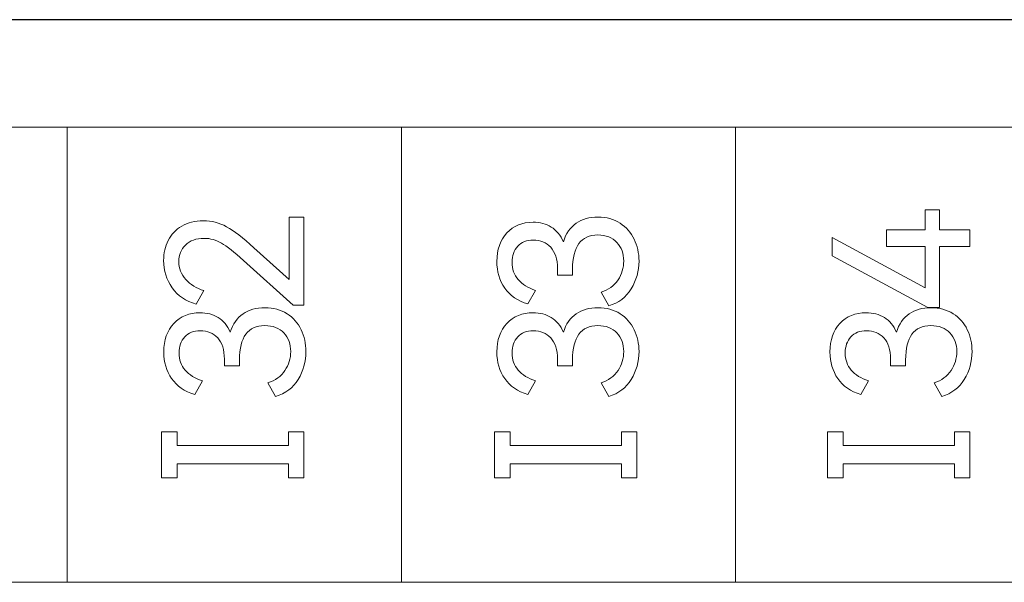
# Model space of a CAD drawing. Header units: millimetres. Extents: x 0 to 427, y 0 to 299.
# Tile 25 of 37: x 133 to 145, y 158 to 165. Entities that reach past the tile are written whole.
import ezdxf

# ---------------------------------------------------------------- set-up
doc = ezdxf.new("R2010")
doc.units = ezdxf.units.MM
doc.header["$LTSCALE"] = 23.1
doc.header["$MEASUREMENT"] = 0
doc.header["$PDSIZE"] = -5
doc.layers.add('IQC尺寸', color=3, linetype='Continuous', lineweight=18)
doc.layers.add('Layer0000', color=7, linetype='Continuous', lineweight=25)
doc.layers.add('layer 1', color=7, linetype='Continuous')
doc.dimstyles.new('+-0.05', dxfattribs={"dimtxt": 2, "dimasz": 2, "dimexe": 1.25, "dimexo": 0.625, "dimtad": 1, "dimdsep": 46, "dimtxsty": 'Standard', "dimcen": 1.5, "dimdle": 4, "dimadec": 0, "dimazin": 0, "dimtol": 1, "dimtp": 0.05, "dimtm": 0.05, "dimtfac": 1, "dimtmove": 0, "dimatfit": 3, "dimfxl": 1, "dimtolj": 1, "dimarcsym": 0})

# ---------------------------------------------------------------- blocks, each defined once
blk = doc.blocks.new('*D34')
at = {"layer": 'Defpoints', "color": 0}
for p in [(195.984, 164.078), (89.983, 110.187), (195.984, 91.102)]:
    blk.add_point(p, dxfattribs=at)
at = {"layer": 'IQC尺寸', "color": 0, "lineweight": -2}
for p, q in [((195.984, 163.453), (195.984, 89.852)), ((89.983, 109.562), (89.983, 89.852)), ((91.983, 91.102), (193.984, 91.102))]:
    blk.add_line(p, q, dxfattribs=at)
at = {"layer": 'IQC尺寸', "color": 0}
for points in [[(91.983, 91.435), (91.983, 90.768), (89.983, 91.102)], [(193.984, 90.768), (193.984, 91.435), (195.984, 91.102)]]:
    blk.add_solid(points, dxfattribs=at)
at = {"layer": 'IQC尺寸', "color": 0, "insert": (142.984, 92.757), "char_height": 2, "attachment_point": 5}
blk.add_mtext('\\A1;106%%p0.2', dxfattribs=at)

msp = doc.modelspace()

# ---------------------------------------------------------------- linework, layer by layer
at = {"layer": 'layer 1', "lineweight": 9}
for points, knots in [([(162.058, 163.87), (162.058, 163.87), (157.987, 163.87), (157.987, 163.87), (157.987, 163.87), (157.987, 163.87), (153.917, 163.87), (153.917, 163.87), (153.917, 163.87), (153.917, 163.87), (149.847, 163.87), (149.847, 163.87), (149.847, 163.87), (149.847, 163.87), (145.776, 163.87), (145.776, 163.87), (145.776, 163.87), (145.776, 163.87), (141.706, 163.87), (141.706, 163.87), (141.706, 163.87), (141.706, 163.87), (137.636, 163.87), (137.636, 163.87), (137.636, 163.87), (137.636, 163.87), (133.565, 163.87), (133.565, 163.87), (133.565, 163.87), (133.565, 163.87), (129.495, 163.87), (129.495, 163.87), (129.495, 163.87), (129.495, 163.87), (125.425, 163.87), (125.425, 163.87)], [0, 0, 0, 0, 0.111111, 0.111111, 0.111111, 0.111111, 0.222222, 0.222222, 0.222222, 0.222222, 0.333333, 0.333333, 0.333333, 0.333333, 0.444444, 0.444444, 0.444444, 0.444444, 0.555556, 0.555556, 0.555556, 0.555556, 0.666667, 0.666667, 0.666667, 0.666667, 0.777778, 0.777778, 0.777778, 0.777778, 0.888889, 0.888889, 0.888889, 0.888889, 1, 1, 1, 1]), ([(136.266, 162.016), (136.266, 162.016), (136.266, 162.775), (136.266, 162.775), (136.266, 162.775), (136.266, 162.775), (136.447, 162.775), (136.447, 162.775), (136.447, 162.775), (136.447, 162.775), (136.447, 161.704), (136.447, 161.704), (136.447, 161.704), (136.447, 161.704), (136.316, 161.704), (136.316, 161.704), (136.316, 161.704), (136.316, 161.704), (135.711, 162.247), (135.711, 162.247), (135.711, 162.247), (135.598, 162.35), (135.509, 162.42), (135.444, 162.458), (135.444, 162.458), (135.379, 162.496), (135.308, 162.516), (135.232, 162.516), (135.232, 162.516), (135.134, 162.516), (135.058, 162.489), (135.005, 162.435), (135.005, 162.435), (134.951, 162.382), (134.924, 162.315), (134.924, 162.234), (134.924, 162.234), (134.924, 162.151), (134.952, 162.078), (135.008, 162.016), (135.008, 162.016), (135.064, 161.953), (135.138, 161.908), (135.229, 161.88), (135.229, 161.88), (135.229, 161.88), (135.135, 161.715), (135.135, 161.715), (135.135, 161.715), (135.01, 161.749), (134.913, 161.815), (134.843, 161.915), (134.843, 161.915), (134.773, 162.014), (134.739, 162.125), (134.739, 162.247), (134.739, 162.247), (134.739, 162.336), (134.757, 162.417), (134.795, 162.49), (134.795, 162.49), (134.832, 162.564), (134.887, 162.622), (134.96, 162.666), (134.96, 162.666), (135.033, 162.709), (135.12, 162.731), (135.223, 162.731), (135.223, 162.731), (135.322, 162.731), (135.416, 162.707), (135.505, 162.658), (135.505, 162.658), (135.593, 162.609), (135.705, 162.523), (135.839, 162.401), (135.839, 162.401), (135.839, 162.401), (136.266, 162.016), (136.266, 162.016)], [0, 0, 0, 0, 0.05, 0.05, 0.05, 0.05, 0.1, 0.1, 0.1, 0.1, 0.15, 0.15, 0.15, 0.15, 0.2, 0.2, 0.2, 0.2, 0.25, 0.25, 0.25, 0.25, 0.3, 0.3, 0.3, 0.3, 0.35, 0.35, 0.35, 0.35, 0.4, 0.4, 0.4, 0.4, 0.45, 0.45, 0.45, 0.45, 0.5, 0.5, 0.5, 0.5, 0.55, 0.55, 0.55, 0.55, 0.6, 0.6, 0.6, 0.6, 0.65, 0.65, 0.65, 0.65, 0.7, 0.7, 0.7, 0.7, 0.75, 0.75, 0.75, 0.75, 0.8, 0.8, 0.8, 0.8, 0.85, 0.85, 0.85, 0.85, 0.9, 0.9, 0.9, 0.9, 0.95, 0.95, 0.95, 0.95, 1, 1, 1, 1]), ([(139.608, 162.474), (139.64, 162.575), (139.692, 162.65), (139.764, 162.7), (139.764, 162.7), (139.836, 162.75), (139.924, 162.775), (140.03, 162.775), (140.03, 162.775), (140.134, 162.775), (140.224, 162.75), (140.299, 162.701), (140.299, 162.701), (140.375, 162.652), (140.432, 162.587), (140.471, 162.506), (140.471, 162.506), (140.51, 162.425), (140.53, 162.337), (140.53, 162.24), (140.53, 162.24), (140.53, 162.118), (140.498, 162.005), (140.436, 161.902), (140.436, 161.902), (140.373, 161.799), (140.281, 161.73), (140.161, 161.695), (140.161, 161.695), (140.161, 161.695), (140.067, 161.86), (140.067, 161.86), (140.067, 161.86), (140.158, 161.889), (140.227, 161.939), (140.274, 162.01), (140.274, 162.01), (140.321, 162.081), (140.344, 162.158), (140.344, 162.24), (140.344, 162.24), (140.344, 162.331), (140.316, 162.406), (140.26, 162.466), (140.26, 162.466), (140.205, 162.527), (140.127, 162.557), (140.028, 162.557), (140.028, 162.557), (139.823, 162.557), (139.72, 162.417), (139.72, 162.137), (139.72, 162.137), (139.72, 162.137), (139.72, 162.066), (139.72, 162.066), (139.72, 162.066), (139.72, 162.066), (139.537, 162.068), (139.537, 162.068), (139.537, 162.068), (139.537, 162.068), (139.537, 162.149), (139.537, 162.149), (139.537, 162.149), (139.537, 162.262), (139.509, 162.348), (139.454, 162.407), (139.454, 162.407), (139.399, 162.465), (139.329, 162.495), (139.243, 162.495), (139.243, 162.495), (139.162, 162.495), (139.099, 162.47), (139.053, 162.419), (139.053, 162.419), (139.007, 162.369), (138.984, 162.304), (138.984, 162.224), (138.984, 162.224), (138.984, 162.142), (139.009, 162.072), (139.058, 162.015), (139.058, 162.015), (139.107, 161.957), (139.177, 161.913), (139.269, 161.883), (139.269, 161.883), (139.269, 161.883), (139.175, 161.718), (139.175, 161.718), (139.175, 161.718), (139.051, 161.754), (138.957, 161.819), (138.894, 161.911), (138.894, 161.911), (138.83, 162.004), (138.798, 162.112), (138.798, 162.236), (138.798, 162.236), (138.798, 162.38), (138.839, 162.495), (138.92, 162.582), (138.92, 162.582), (139.001, 162.669), (139.107, 162.713), (139.239, 162.713), (139.239, 162.713), (139.323, 162.713), (139.397, 162.693), (139.461, 162.654), (139.461, 162.654), (139.525, 162.615), (139.574, 162.555), (139.608, 162.474)], [0, 0, 0, 0, 0.034483, 0.034483, 0.034483, 0.034483, 0.068966, 0.068966, 0.068966, 0.068966, 0.103448, 0.103448, 0.103448, 0.103448, 0.137931, 0.137931, 0.137931, 0.137931, 0.172414, 0.172414, 0.172414, 0.172414, 0.206897, 0.206897, 0.206897, 0.206897, 0.241379, 0.241379, 0.241379, 0.241379, 0.275862, 0.275862, 0.275862, 0.275862, 0.310345, 0.310345, 0.310345, 0.310345, 0.344828, 0.344828, 0.344828, 0.344828, 0.37931, 0.37931, 0.37931, 0.37931, 0.413793, 0.413793, 0.413793, 0.413793, 0.448276, 0.448276, 0.448276, 0.448276, 0.482759, 0.482759, 0.482759, 0.482759, 0.517241, 0.517241, 0.517241, 0.517241, 0.551724, 0.551724, 0.551724, 0.551724, 0.586207, 0.586207, 0.586207, 0.586207, 0.62069, 0.62069, 0.62069, 0.62069, 0.655172, 0.655172, 0.655172, 0.655172, 0.689655, 0.689655, 0.689655, 0.689655, 0.724138, 0.724138, 0.724138, 0.724138, 0.758621, 0.758621, 0.758621, 0.758621, 0.793103, 0.793103, 0.793103, 0.793103, 0.827586, 0.827586, 0.827586, 0.827586, 0.862069, 0.862069, 0.862069, 0.862069, 0.896552, 0.896552, 0.896552, 0.896552, 0.931034, 0.931034, 0.931034, 0.931034, 0.965517, 0.965517, 0.965517, 0.965517, 1, 1, 1, 1]), ([(143.544, 162.621), (143.544, 162.621), (144.014, 162.621), (144.014, 162.621), (144.014, 162.621), (144.014, 162.621), (144.014, 162.862), (144.014, 162.862), (144.014, 162.862), (144.014, 162.862), (144.19, 162.862), (144.19, 162.862), (144.19, 162.862), (144.19, 162.862), (144.19, 162.621), (144.19, 162.621), (144.19, 162.621), (144.19, 162.621), (144.562, 162.621), (144.562, 162.621), (144.562, 162.621), (144.562, 162.621), (144.562, 162.417), (144.562, 162.417), (144.562, 162.417), (144.562, 162.417), (144.19, 162.417), (144.19, 162.417), (144.19, 162.417), (144.19, 162.417), (144.19, 161.674), (144.19, 161.674), (144.19, 161.674), (144.19, 161.674), (144.048, 161.674), (144.048, 161.674), (144.048, 161.674), (144.048, 161.674), (142.881, 162.305), (142.881, 162.305), (142.881, 162.305), (142.881, 162.305), (142.881, 162.527), (142.881, 162.527), (142.881, 162.527), (142.881, 162.527), (144.014, 161.912), (144.014, 161.912), (144.014, 161.912), (144.014, 161.912), (144.014, 162.417), (144.014, 162.417), (144.014, 162.417), (144.014, 162.417), (143.544, 162.417), (143.544, 162.417), (143.544, 162.417), (143.544, 162.417), (143.544, 162.621), (143.544, 162.621)], [0, 0, 0, 0, 0.066667, 0.066667, 0.066667, 0.066667, 0.133333, 0.133333, 0.133333, 0.133333, 0.2, 0.2, 0.2, 0.2, 0.266667, 0.266667, 0.266667, 0.266667, 0.333333, 0.333333, 0.333333, 0.333333, 0.4, 0.4, 0.4, 0.4, 0.466667, 0.466667, 0.466667, 0.466667, 0.533333, 0.533333, 0.533333, 0.533333, 0.6, 0.6, 0.6, 0.6, 0.666667, 0.666667, 0.666667, 0.666667, 0.733333, 0.733333, 0.733333, 0.733333, 0.8, 0.8, 0.8, 0.8, 0.866667, 0.866667, 0.866667, 0.866667, 0.933333, 0.933333, 0.933333, 0.933333, 1, 1, 1, 1]), ([(135.55, 161.372), (135.583, 161.472), (135.635, 161.548), (135.706, 161.597), (135.706, 161.597), (135.778, 161.647), (135.867, 161.672), (135.972, 161.672), (135.972, 161.672), (136.076, 161.672), (136.166, 161.648), (136.242, 161.599), (136.242, 161.599), (136.317, 161.55), (136.375, 161.485), (136.414, 161.404), (136.414, 161.404), (136.453, 161.323), (136.472, 161.234), (136.472, 161.138), (136.472, 161.138), (136.472, 161.015), (136.441, 160.903), (136.378, 160.799), (136.378, 160.799), (136.316, 160.696), (136.224, 160.627), (136.103, 160.592), (136.103, 160.592), (136.103, 160.592), (136.009, 160.757), (136.009, 160.757), (136.009, 160.757), (136.101, 160.786), (136.17, 160.836), (136.217, 160.907), (136.217, 160.907), (136.263, 160.978), (136.287, 161.055), (136.287, 161.138), (136.287, 161.138), (136.287, 161.228), (136.259, 161.303), (136.203, 161.364), (136.203, 161.364), (136.147, 161.424), (136.069, 161.454), (135.97, 161.454), (135.97, 161.454), (135.765, 161.454), (135.663, 161.314), (135.663, 161.035), (135.663, 161.035), (135.663, 161.035), (135.663, 160.963), (135.663, 160.963), (135.663, 160.963), (135.663, 160.963), (135.479, 160.966), (135.479, 160.966), (135.479, 160.966), (135.479, 160.966), (135.479, 161.046), (135.479, 161.046), (135.479, 161.046), (135.479, 161.159), (135.452, 161.245), (135.397, 161.304), (135.397, 161.304), (135.342, 161.363), (135.271, 161.392), (135.186, 161.392), (135.186, 161.392), (135.105, 161.392), (135.041, 161.367), (134.996, 161.317), (134.996, 161.317), (134.95, 161.266), (134.927, 161.201), (134.927, 161.122), (134.927, 161.122), (134.927, 161.039), (134.951, 160.969), (135, 160.912), (135, 160.912), (135.049, 160.854), (135.119, 160.811), (135.211, 160.78), (135.211, 160.78), (135.211, 160.78), (135.117, 160.615), (135.117, 160.615), (135.117, 160.615), (134.993, 160.652), (134.9, 160.716), (134.836, 160.809), (134.836, 160.809), (134.773, 160.901), (134.741, 161.009), (134.741, 161.133), (134.741, 161.133), (134.741, 161.277), (134.781, 161.392), (134.863, 161.479), (134.863, 161.479), (134.944, 161.567), (135.05, 161.61), (135.181, 161.61), (135.181, 161.61), (135.265, 161.61), (135.339, 161.591), (135.404, 161.552), (135.404, 161.552), (135.468, 161.513), (135.517, 161.453), (135.55, 161.372)], [0, 0, 0, 0, 0.034483, 0.034483, 0.034483, 0.034483, 0.068966, 0.068966, 0.068966, 0.068966, 0.103448, 0.103448, 0.103448, 0.103448, 0.137931, 0.137931, 0.137931, 0.137931, 0.172414, 0.172414, 0.172414, 0.172414, 0.206897, 0.206897, 0.206897, 0.206897, 0.241379, 0.241379, 0.241379, 0.241379, 0.275862, 0.275862, 0.275862, 0.275862, 0.310345, 0.310345, 0.310345, 0.310345, 0.344828, 0.344828, 0.344828, 0.344828, 0.37931, 0.37931, 0.37931, 0.37931, 0.413793, 0.413793, 0.413793, 0.413793, 0.448276, 0.448276, 0.448276, 0.448276, 0.482759, 0.482759, 0.482759, 0.482759, 0.517241, 0.517241, 0.517241, 0.517241, 0.551724, 0.551724, 0.551724, 0.551724, 0.586207, 0.586207, 0.586207, 0.586207, 0.62069, 0.62069, 0.62069, 0.62069, 0.655172, 0.655172, 0.655172, 0.655172, 0.689655, 0.689655, 0.689655, 0.689655, 0.724138, 0.724138, 0.724138, 0.724138, 0.758621, 0.758621, 0.758621, 0.758621, 0.793103, 0.793103, 0.793103, 0.793103, 0.827586, 0.827586, 0.827586, 0.827586, 0.862069, 0.862069, 0.862069, 0.862069, 0.896552, 0.896552, 0.896552, 0.896552, 0.931034, 0.931034, 0.931034, 0.931034, 0.965517, 0.965517, 0.965517, 0.965517, 1, 1, 1, 1]), ([(139.608, 161.372), (139.64, 161.472), (139.692, 161.548), (139.764, 161.597), (139.764, 161.597), (139.836, 161.647), (139.924, 161.672), (140.03, 161.672), (140.03, 161.672), (140.134, 161.672), (140.224, 161.648), (140.299, 161.599), (140.299, 161.599), (140.375, 161.55), (140.432, 161.485), (140.471, 161.404), (140.471, 161.404), (140.51, 161.323), (140.53, 161.234), (140.53, 161.138), (140.53, 161.138), (140.53, 161.015), (140.498, 160.903), (140.436, 160.799), (140.436, 160.799), (140.373, 160.696), (140.281, 160.627), (140.161, 160.592), (140.161, 160.592), (140.161, 160.592), (140.067, 160.757), (140.067, 160.757), (140.067, 160.757), (140.158, 160.786), (140.227, 160.836), (140.274, 160.907), (140.274, 160.907), (140.321, 160.978), (140.344, 161.055), (140.344, 161.138), (140.344, 161.138), (140.344, 161.228), (140.316, 161.303), (140.26, 161.364), (140.26, 161.364), (140.205, 161.424), (140.127, 161.454), (140.028, 161.454), (140.028, 161.454), (139.823, 161.454), (139.72, 161.314), (139.72, 161.035), (139.72, 161.035), (139.72, 161.035), (139.72, 160.963), (139.72, 160.963), (139.72, 160.963), (139.72, 160.963), (139.537, 160.966), (139.537, 160.966), (139.537, 160.966), (139.537, 160.966), (139.537, 161.046), (139.537, 161.046), (139.537, 161.046), (139.537, 161.159), (139.509, 161.245), (139.454, 161.304), (139.454, 161.304), (139.399, 161.363), (139.329, 161.392), (139.243, 161.392), (139.243, 161.392), (139.162, 161.392), (139.099, 161.367), (139.053, 161.317), (139.053, 161.317), (139.007, 161.266), (138.984, 161.201), (138.984, 161.122), (138.984, 161.122), (138.984, 161.039), (139.009, 160.969), (139.058, 160.912), (139.058, 160.912), (139.107, 160.854), (139.177, 160.811), (139.269, 160.78), (139.269, 160.78), (139.269, 160.78), (139.175, 160.615), (139.175, 160.615), (139.175, 160.615), (139.051, 160.652), (138.957, 160.716), (138.894, 160.809), (138.894, 160.809), (138.83, 160.901), (138.798, 161.009), (138.798, 161.133), (138.798, 161.133), (138.798, 161.277), (138.839, 161.392), (138.92, 161.479), (138.92, 161.479), (139.001, 161.567), (139.107, 161.61), (139.239, 161.61), (139.239, 161.61), (139.323, 161.61), (139.397, 161.591), (139.461, 161.552), (139.461, 161.552), (139.525, 161.513), (139.574, 161.453), (139.608, 161.372)], [0, 0, 0, 0, 0.034483, 0.034483, 0.034483, 0.034483, 0.068966, 0.068966, 0.068966, 0.068966, 0.103448, 0.103448, 0.103448, 0.103448, 0.137931, 0.137931, 0.137931, 0.137931, 0.172414, 0.172414, 0.172414, 0.172414, 0.206897, 0.206897, 0.206897, 0.206897, 0.241379, 0.241379, 0.241379, 0.241379, 0.275862, 0.275862, 0.275862, 0.275862, 0.310345, 0.310345, 0.310345, 0.310345, 0.344828, 0.344828, 0.344828, 0.344828, 0.37931, 0.37931, 0.37931, 0.37931, 0.413793, 0.413793, 0.413793, 0.413793, 0.448276, 0.448276, 0.448276, 0.448276, 0.482759, 0.482759, 0.482759, 0.482759, 0.517241, 0.517241, 0.517241, 0.517241, 0.551724, 0.551724, 0.551724, 0.551724, 0.586207, 0.586207, 0.586207, 0.586207, 0.62069, 0.62069, 0.62069, 0.62069, 0.655172, 0.655172, 0.655172, 0.655172, 0.689655, 0.689655, 0.689655, 0.689655, 0.724138, 0.724138, 0.724138, 0.724138, 0.758621, 0.758621, 0.758621, 0.758621, 0.793103, 0.793103, 0.793103, 0.793103, 0.827586, 0.827586, 0.827586, 0.827586, 0.862069, 0.862069, 0.862069, 0.862069, 0.896552, 0.896552, 0.896552, 0.896552, 0.931034, 0.931034, 0.931034, 0.931034, 0.965517, 0.965517, 0.965517, 0.965517, 1, 1, 1, 1]), ([(143.665, 161.372), (143.697, 161.472), (143.749, 161.548), (143.821, 161.597), (143.821, 161.597), (143.893, 161.647), (143.982, 161.672), (144.087, 161.672), (144.087, 161.672), (144.191, 161.672), (144.281, 161.648), (144.357, 161.599), (144.357, 161.599), (144.432, 161.55), (144.49, 161.485), (144.529, 161.404), (144.529, 161.404), (144.568, 161.323), (144.587, 161.234), (144.587, 161.138), (144.587, 161.138), (144.587, 161.015), (144.556, 160.903), (144.493, 160.799), (144.493, 160.799), (144.43, 160.696), (144.339, 160.627), (144.218, 160.592), (144.218, 160.592), (144.218, 160.592), (144.124, 160.757), (144.124, 160.757), (144.124, 160.757), (144.216, 160.786), (144.285, 160.836), (144.331, 160.907), (144.331, 160.907), (144.378, 160.978), (144.401, 161.055), (144.401, 161.138), (144.401, 161.138), (144.401, 161.228), (144.374, 161.303), (144.318, 161.364), (144.318, 161.364), (144.262, 161.424), (144.184, 161.454), (144.085, 161.454), (144.085, 161.454), (143.88, 161.454), (143.778, 161.314), (143.778, 161.035), (143.778, 161.035), (143.778, 161.035), (143.778, 160.963), (143.778, 160.963), (143.778, 160.963), (143.778, 160.963), (143.594, 160.966), (143.594, 160.966), (143.594, 160.966), (143.594, 160.966), (143.594, 161.046), (143.594, 161.046), (143.594, 161.046), (143.594, 161.159), (143.567, 161.245), (143.512, 161.304), (143.512, 161.304), (143.457, 161.363), (143.386, 161.392), (143.301, 161.392), (143.301, 161.392), (143.22, 161.392), (143.156, 161.367), (143.11, 161.317), (143.11, 161.317), (143.065, 161.266), (143.042, 161.201), (143.042, 161.122), (143.042, 161.122), (143.042, 161.039), (143.066, 160.969), (143.115, 160.912), (143.115, 160.912), (143.164, 160.854), (143.234, 160.811), (143.326, 160.78), (143.326, 160.78), (143.326, 160.78), (143.232, 160.615), (143.232, 160.615), (143.232, 160.615), (143.108, 160.652), (143.014, 160.716), (142.951, 160.809), (142.951, 160.809), (142.888, 160.901), (142.856, 161.009), (142.856, 161.133), (142.856, 161.133), (142.856, 161.277), (142.896, 161.392), (142.977, 161.479), (142.977, 161.479), (143.058, 161.567), (143.165, 161.61), (143.296, 161.61), (143.296, 161.61), (143.38, 161.61), (143.454, 161.591), (143.519, 161.552), (143.519, 161.552), (143.583, 161.513), (143.632, 161.453), (143.665, 161.372)], [0, 0, 0, 0, 0.034483, 0.034483, 0.034483, 0.034483, 0.068966, 0.068966, 0.068966, 0.068966, 0.103448, 0.103448, 0.103448, 0.103448, 0.137931, 0.137931, 0.137931, 0.137931, 0.172414, 0.172414, 0.172414, 0.172414, 0.206897, 0.206897, 0.206897, 0.206897, 0.241379, 0.241379, 0.241379, 0.241379, 0.275862, 0.275862, 0.275862, 0.275862, 0.310345, 0.310345, 0.310345, 0.310345, 0.344828, 0.344828, 0.344828, 0.344828, 0.37931, 0.37931, 0.37931, 0.37931, 0.413793, 0.413793, 0.413793, 0.413793, 0.448276, 0.448276, 0.448276, 0.448276, 0.482759, 0.482759, 0.482759, 0.482759, 0.517241, 0.517241, 0.517241, 0.517241, 0.551724, 0.551724, 0.551724, 0.551724, 0.586207, 0.586207, 0.586207, 0.586207, 0.62069, 0.62069, 0.62069, 0.62069, 0.655172, 0.655172, 0.655172, 0.655172, 0.689655, 0.689655, 0.689655, 0.689655, 0.724138, 0.724138, 0.724138, 0.724138, 0.758621, 0.758621, 0.758621, 0.758621, 0.793103, 0.793103, 0.793103, 0.793103, 0.827586, 0.827586, 0.827586, 0.827586, 0.862069, 0.862069, 0.862069, 0.862069, 0.896552, 0.896552, 0.896552, 0.896552, 0.931034, 0.931034, 0.931034, 0.931034, 0.965517, 0.965517, 0.965517, 0.965517, 1, 1, 1, 1]), ([(134.902, 160.16), (134.902, 160.16), (134.902, 159.993), (134.902, 159.993), (134.902, 159.993), (134.902, 159.993), (136.258, 159.993), (136.258, 159.993), (136.258, 159.993), (136.258, 159.993), (136.258, 160.16), (136.258, 160.16), (136.258, 160.16), (136.258, 160.16), (136.447, 160.16), (136.447, 160.16), (136.447, 160.16), (136.447, 160.16), (136.447, 159.602), (136.447, 159.602), (136.447, 159.602), (136.447, 159.602), (136.258, 159.602), (136.258, 159.602), (136.258, 159.602), (136.258, 159.602), (136.258, 159.769), (136.258, 159.769), (136.258, 159.769), (136.258, 159.769), (134.902, 159.769), (134.902, 159.769), (134.902, 159.769), (134.902, 159.769), (134.902, 159.602), (134.902, 159.602), (134.902, 159.602), (134.902, 159.602), (134.713, 159.602), (134.713, 159.602), (134.713, 159.602), (134.713, 159.602), (134.713, 160.16), (134.713, 160.16), (134.713, 160.16), (134.713, 160.16), (134.902, 160.16), (134.902, 160.16)], [0, 0, 0, 0, 0.083333, 0.083333, 0.083333, 0.083333, 0.166667, 0.166667, 0.166667, 0.166667, 0.25, 0.25, 0.25, 0.25, 0.333333, 0.333333, 0.333333, 0.333333, 0.416667, 0.416667, 0.416667, 0.416667, 0.5, 0.5, 0.5, 0.5, 0.583333, 0.583333, 0.583333, 0.583333, 0.666667, 0.666667, 0.666667, 0.666667, 0.75, 0.75, 0.75, 0.75, 0.833333, 0.833333, 0.833333, 0.833333, 0.916667, 0.916667, 0.916667, 0.916667, 1, 1, 1, 1]), ([(138.959, 160.16), (138.959, 160.16), (138.959, 159.993), (138.959, 159.993), (138.959, 159.993), (138.959, 159.993), (140.315, 159.993), (140.315, 159.993), (140.315, 159.993), (140.315, 159.993), (140.315, 160.16), (140.315, 160.16), (140.315, 160.16), (140.315, 160.16), (140.505, 160.16), (140.505, 160.16), (140.505, 160.16), (140.505, 160.16), (140.505, 159.602), (140.505, 159.602), (140.505, 159.602), (140.505, 159.602), (140.315, 159.602), (140.315, 159.602), (140.315, 159.602), (140.315, 159.602), (140.315, 159.769), (140.315, 159.769), (140.315, 159.769), (140.315, 159.769), (138.959, 159.769), (138.959, 159.769), (138.959, 159.769), (138.959, 159.769), (138.959, 159.602), (138.959, 159.602), (138.959, 159.602), (138.959, 159.602), (138.77, 159.602), (138.77, 159.602), (138.77, 159.602), (138.77, 159.602), (138.77, 160.16), (138.77, 160.16), (138.77, 160.16), (138.77, 160.16), (138.959, 160.16), (138.959, 160.16)], [0, 0, 0, 0, 0.083333, 0.083333, 0.083333, 0.083333, 0.166667, 0.166667, 0.166667, 0.166667, 0.25, 0.25, 0.25, 0.25, 0.333333, 0.333333, 0.333333, 0.333333, 0.416667, 0.416667, 0.416667, 0.416667, 0.5, 0.5, 0.5, 0.5, 0.583333, 0.583333, 0.583333, 0.583333, 0.666667, 0.666667, 0.666667, 0.666667, 0.75, 0.75, 0.75, 0.75, 0.833333, 0.833333, 0.833333, 0.833333, 0.916667, 0.916667, 0.916667, 0.916667, 1, 1, 1, 1]), ([(143.017, 160.16), (143.017, 160.16), (143.017, 159.993), (143.017, 159.993), (143.017, 159.993), (143.017, 159.993), (144.373, 159.993), (144.373, 159.993), (144.373, 159.993), (144.373, 159.993), (144.373, 160.16), (144.373, 160.16), (144.373, 160.16), (144.373, 160.16), (144.562, 160.16), (144.562, 160.16), (144.562, 160.16), (144.562, 160.16), (144.562, 159.602), (144.562, 159.602), (144.562, 159.602), (144.562, 159.602), (144.373, 159.602), (144.373, 159.602), (144.373, 159.602), (144.373, 159.602), (144.373, 159.769), (144.373, 159.769), (144.373, 159.769), (144.373, 159.769), (143.017, 159.769), (143.017, 159.769), (143.017, 159.769), (143.017, 159.769), (143.017, 159.602), (143.017, 159.602), (143.017, 159.602), (143.017, 159.602), (142.828, 159.602), (142.828, 159.602), (142.828, 159.602), (142.828, 159.602), (142.828, 160.16), (142.828, 160.16), (142.828, 160.16), (142.828, 160.16), (143.017, 160.16), (143.017, 160.16)], [0, 0, 0, 0, 0.083333, 0.083333, 0.083333, 0.083333, 0.166667, 0.166667, 0.166667, 0.166667, 0.25, 0.25, 0.25, 0.25, 0.333333, 0.333333, 0.333333, 0.333333, 0.416667, 0.416667, 0.416667, 0.416667, 0.5, 0.5, 0.5, 0.5, 0.583333, 0.583333, 0.583333, 0.583333, 0.666667, 0.666667, 0.666667, 0.666667, 0.75, 0.75, 0.75, 0.75, 0.833333, 0.833333, 0.833333, 0.833333, 0.916667, 0.916667, 0.916667, 0.916667, 1, 1, 1, 1]), ([(162.058, 158.33), (162.058, 158.33), (157.987, 158.33), (157.987, 158.33), (157.987, 158.33), (157.987, 158.33), (153.917, 158.33), (153.917, 158.33), (153.917, 158.33), (153.917, 158.33), (149.847, 158.33), (149.847, 158.33), (149.847, 158.33), (149.847, 158.33), (145.776, 158.33), (145.776, 158.33), (145.776, 158.33), (145.776, 158.33), (141.706, 158.33), (141.706, 158.33), (141.706, 158.33), (141.706, 158.33), (137.636, 158.33), (137.636, 158.33), (137.636, 158.33), (137.636, 158.33), (133.565, 158.33), (133.565, 158.33), (133.565, 158.33), (133.565, 158.33), (129.495, 158.33), (129.495, 158.33), (129.495, 158.33), (129.495, 158.33), (125.425, 158.33), (125.425, 158.33)], [0, 0, 0, 0, 0.111111, 0.111111, 0.111111, 0.111111, 0.222222, 0.222222, 0.222222, 0.222222, 0.333333, 0.333333, 0.333333, 0.333333, 0.444444, 0.444444, 0.444444, 0.444444, 0.555556, 0.555556, 0.555556, 0.555556, 0.666667, 0.666667, 0.666667, 0.666667, 0.777778, 0.777778, 0.777778, 0.777778, 0.888889, 0.888889, 0.888889, 0.888889, 1, 1, 1, 1])]:
    msp.add_open_spline(points, degree=3, knots=knots, dxfattribs=at)
for points in [[(133.565, 158.33), (133.565, 158.33), (133.565, 163.87), (133.565, 163.87)], [(137.636, 158.33), (137.636, 158.33), (137.636, 163.87), (137.636, 163.87)], [(141.706, 158.33), (141.706, 158.33), (141.706, 163.87), (141.706, 163.87)]]:
    msp.add_open_spline(points, degree=3, dxfattribs=at)
at = {"layer": 'Layer0000', "color": 7, "linetype": 'Continuous', "lineweight": 25}
msp.add_line((189.711, 165.178), (120.664, 165.178), dxfattribs=at)

# ---------------------------------------------------------------- dimensions: what is measured, and where the dimension line sits
at = {"layer": 'IQC尺寸'}
dim = msp.add_linear_dim(base=(195.984, 91.102), p1=(89.983, 110.187), p2=(195.984, 164.078), text='<>%%p0.2', dimstyle='+-0.05', override={"dimgap": 0.625, "dimtad": 1, "dimjust": 0, "dimdec": 2, "dimlfac": 1, "dimpost": '<>', "dimse1": 0, "dimse2": 0, "dimsd1": 0, "dimsd2": 0, "dimtol": 0, "dimlim": 0, "dimtofl": 1, "dimtvp": 0.1, "dimarcsym": 1}, dxfattribs=at)
dim.commit()
dim.dimension.update_dxf_attribs({"geometry": '*D34', "text_midpoint": (142.984, 92.757)})

doc.saveas('drawing.dxf')
